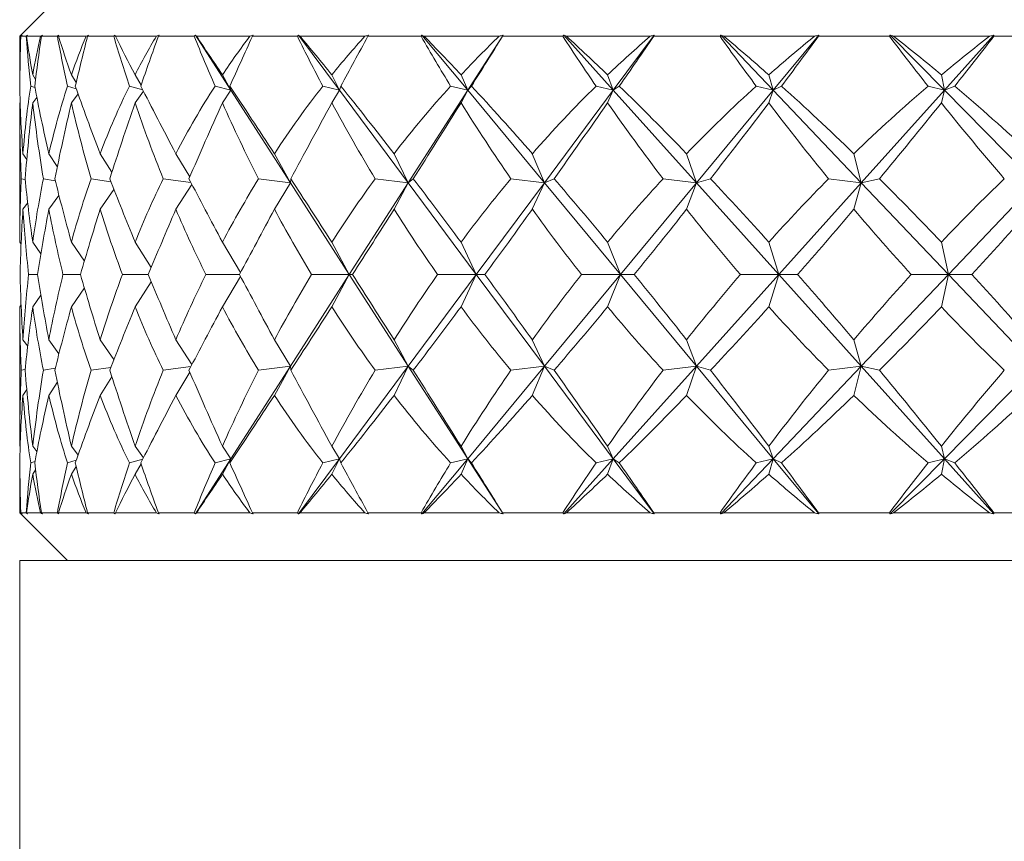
# Model space of a CAD drawing. Header units: inches. Extents: x 2 to 28.2, y 1.1 to 20.8.
# Tile 11 of 22: x 15.809 to 16.454, y 14.249 to 14.787. Entities that reach past the tile are written whole.
import ezdxf

# ---------------------------------------------------------------- set-up
doc = ezdxf.new("R2010")
doc.units = ezdxf.units.IN
doc.header["$MEASUREMENT"] = 0

msp = doc.modelspace()

# ---------------------------------------------------------------- linework, layer by layer
at = {"color": 7, "linetype": 'Continuous', "lineweight": 15}
for p, q in [((15.83976, 14.80785), (15.80851, 14.7766)), ((15.80851, 14.7766), (15.80851, 14.7513)), ((15.80913, 14.7766), (15.80851, 14.7766)), ((15.80925, 14.7766), (15.81002, 14.77738)), ((15.81275, 14.7766), (15.80925, 14.7766)), ((15.81354, 14.77738), (15.81275, 14.7766)), ((15.82225, 14.7766), (15.81303, 14.7766)), ((15.82276, 14.7766), (15.82351, 14.77738)), ((15.8332, 14.7766), (15.82276, 14.7766)), ((15.83399, 14.77738), (15.8332, 14.7766)), ((15.85213, 14.7766), (15.83388, 14.7766)), ((15.85303, 14.7766), (15.85373, 14.77738)), ((15.8702, 14.7766), (15.85303, 14.7766)), ((15.87097, 14.77738), (15.8702, 14.7766)), ((15.89819, 14.7766), (15.87126, 14.7766)), ((15.89946, 14.7766), (15.9001, 14.77738)), ((15.92303, 14.7766), (15.89946, 14.7766)), ((15.92377, 14.77738), (15.92303, 14.7766)), ((15.92377, 14.77738), (15.94702, 14.74122)), ((15.95954, 14.7766), (15.92445, 14.7766)), ((15.96116, 14.7766), (15.96173, 14.77738)), ((15.99066, 14.7766), (15.96116, 14.7766)), ((15.99136, 14.77738), (15.99066, 14.7766)), ((15.99136, 14.77738), (16.01823, 14.74122)), ((16.03498, 14.7766), (15.99242, 14.7766)), ((16.03691, 14.7766), (16.0374, 14.77738)), ((16.07177, 14.7766), (16.03691, 14.7766)), ((16.07242, 14.77738), (16.07177, 14.7766)), ((16.07242, 14.77738), (16.1024, 14.74122)), ((16.12304, 14.7766), (16.07383, 14.7766)), ((16.12565, 14.77738), (16.1024, 14.74122)), ((16.12525, 14.7766), (16.12565, 14.77738)), ((16.1648, 14.7766), (16.12525, 14.7766)), ((16.16537, 14.77738), (16.1648, 14.7766)), ((16.16537, 14.77738), (16.19787, 14.74122)), ((16.22201, 14.7766), (16.16712, 14.7766)), ((16.22475, 14.77738), (16.19787, 14.74122)), ((16.22445, 14.7766), (16.22475, 14.77738)), ((16.26792, 14.7766), (16.22445, 14.7766)), ((16.26841, 14.77738), (16.26792, 14.7766)), ((16.26841, 14.77738), (16.3028, 14.74122)), ((16.32996, 14.7766), (16.27045, 14.7766)), ((16.33278, 14.77738), (16.3028, 14.74122)), ((16.33259, 14.7766), (16.33278, 14.77738)), ((16.37913, 14.7766), (16.33259, 14.7766)), ((16.37952, 14.77738), (16.37913, 14.7766)), ((16.37952, 14.77738), (16.41514, 14.74122)), ((16.44479, 14.7766), (16.38182, 14.7766)), ((16.44765, 14.77738), (16.41514, 14.74122)), ((16.44756, 14.7766), (16.44765, 14.77738)), ((16.49626, 14.7766), (16.44756, 14.7766)), ((15.80864, 14.7511), (15.80851, 14.7513)), ((15.81891, 14.74836), (15.81702, 14.7513)), ((15.84554, 14.74627), (15.8424, 14.7513)), ((15.88815, 14.74456), (15.88415, 14.7513)), ((15.94702, 14.74122), (15.94146, 14.7513)), ((16.01823, 14.74122), (16.01322, 14.7513)), ((16.1024, 14.74122), (16.09802, 14.7513)), ((16.19787, 14.74122), (16.19421, 14.7513)), ((16.3028, 14.74122), (16.29993, 14.7513)), ((16.41514, 14.74122), (16.41312, 14.7513)), ((15.81853, 14.74297), (15.81579, 14.74393)), ((15.8456, 14.74217), (15.83991, 14.74393)), ((15.8892, 14.74148), (15.88046, 14.74393)), ((15.88967, 14.74057), (15.88415, 14.73296)), ((15.94702, 14.74122), (15.93663, 14.74393)), ((15.94702, 14.74122), (15.94146, 14.73296)), ((15.94702, 14.74122), (15.94638, 14.74393)), ((15.94702, 14.74122), (15.98605, 14.68049)), ((16.01823, 14.74122), (16.00735, 14.74393)), ((16.01823, 14.74122), (16.01322, 14.73296)), ((16.01823, 14.74122), (16.01916, 14.74393)), ((16.01823, 14.74122), (16.06336, 14.68049)), ((16.1024, 14.74122), (16.06336, 14.68049)), ((16.1024, 14.74122), (16.09122, 14.74393)), ((16.1024, 14.74122), (16.09802, 14.73296)), ((16.1024, 14.74122), (16.10488, 14.74393)), ((16.1024, 14.74122), (16.15274, 14.68049)), ((16.19787, 14.74122), (16.15274, 14.68049)), ((16.19787, 14.74122), (16.18662, 14.74393)), ((16.19787, 14.74122), (16.19421, 14.73296)), ((16.19787, 14.74122), (16.20186, 14.74393)), ((16.19787, 14.74122), (16.25246, 14.68049)), ((16.3028, 14.74122), (16.25246, 14.68049)), ((16.3028, 14.74122), (16.29169, 14.74393)), ((16.3028, 14.74122), (16.29993, 14.73296)), ((16.3028, 14.74122), (16.30821, 14.74393)), ((16.3028, 14.74122), (16.36056, 14.68049)), ((16.41514, 14.74122), (16.36056, 14.68049)), ((16.41514, 14.74122), (16.40439, 14.74393)), ((16.41514, 14.74122), (16.41312, 14.73296)), ((16.41514, 14.74122), (16.42187, 14.74393)), ((16.41514, 14.74122), (16.47494, 14.68049)), ((15.81976, 14.73645), (15.81702, 14.73296)), ((15.84682, 14.73875), (15.8424, 14.73296)), ((15.80879, 14.73331), (15.80851, 14.73296)), ((15.80851, 14.73296), (15.80851, 14.64156)), ((15.81316, 14.69584), (15.81064, 14.69959)), ((15.83319, 14.69116), (15.82763, 14.69959)), ((15.86898, 14.68744), (15.86127, 14.69959)), ((15.92004, 14.68431), (15.91093, 14.69959)), ((15.98605, 14.68049), (15.97562, 14.69959)), ((16.06336, 14.68049), (16.05408, 14.69959)), ((16.15274, 14.68049), (16.1448, 14.69959)), ((16.25246, 14.68049), (16.24601, 14.69959)), ((16.36056, 14.68049), (16.35573, 14.69959)), ((15.81212, 14.68266), (15.80957, 14.68315)), ((15.83186, 14.68187), (15.82407, 14.68315)), ((15.86835, 14.68123), (15.8553, 14.68315)), ((15.92082, 14.68069), (15.90265, 14.68315)), ((15.98605, 14.68049), (15.9652, 14.68315)), ((15.98605, 14.68049), (15.98633, 14.68315)), ((16.06336, 14.68049), (16.04173, 14.68315)), ((16.06336, 14.68049), (16.06671, 14.68315)), ((16.15274, 14.68049), (16.13075, 14.68315)), ((16.15274, 14.68049), (16.15909, 14.68315)), ((16.25246, 14.68049), (16.23053, 14.68315)), ((16.25246, 14.68049), (16.26167, 14.68315)), ((16.36056, 14.68049), (16.33912, 14.68315)), ((16.36056, 14.68049), (16.37247, 14.68315)), ((15.87034, 14.67613), (15.86127, 14.66319)), ((15.92154, 14.67931), (15.91093, 14.66319)), ((15.98605, 14.68049), (15.97562, 14.66319)), ((15.98605, 14.68049), (16.02471, 14.62035)), ((16.06336, 14.68049), (16.02471, 14.62035)), ((16.06336, 14.68049), (16.05408, 14.66319)), ((16.06336, 14.68049), (16.10805, 14.62035)), ((16.15274, 14.68049), (16.10805, 14.62035)), ((16.15274, 14.68049), (16.1448, 14.66319)), ((16.15274, 14.68049), (16.2026, 14.62035)), ((16.25246, 14.68049), (16.2026, 14.62035)), ((16.25246, 14.68049), (16.24601, 14.66319)), ((16.25246, 14.68049), (16.30651, 14.62035)), ((16.36056, 14.68049), (16.30651, 14.62035)), ((16.36056, 14.68049), (16.35573, 14.66319)), ((16.36056, 14.68049), (16.41775, 14.62035)), ((16.47494, 14.68049), (16.41775, 14.62035)), ((15.83426, 14.67228), (15.82763, 14.66319)), ((15.81375, 14.66737), (15.81064, 14.66319)), ((15.80941, 14.64028), (15.80851, 14.64156)), ((15.82238, 14.63391), (15.81702, 14.64156)), ((15.85092, 14.62903), (15.8424, 14.64156)), ((15.89482, 14.62505), (15.88415, 14.64156)), ((15.95341, 14.62164), (15.94146, 14.64156)), ((16.02471, 14.62035), (16.01322, 14.64156)), ((16.10805, 14.62035), (16.09802, 14.64156)), ((16.2026, 14.62035), (16.19421, 14.64156)), ((16.30651, 14.62035), (16.29993, 14.64156)), ((16.41775, 14.62035), (16.41312, 14.64156)), ((15.82017, 14.62035), (15.81436, 14.62035)), ((15.84839, 14.62035), (15.83689, 14.62035)), ((15.89287, 14.62035), (15.8759, 14.62035)), ((15.95273, 14.62035), (15.93062, 14.62035)), ((15.95341, 14.61906), (15.94146, 14.59914)), ((16.02471, 14.62035), (15.98605, 14.56021)), ((16.02471, 14.62035), (16, 14.62035)), ((16.02471, 14.62035), (16.01322, 14.59914)), ((16.02471, 14.62035), (16.02682, 14.62035)), ((16.02471, 14.62035), (16.06336, 14.56021)), ((16.10805, 14.62035), (16.06336, 14.56021)), ((16.10805, 14.62035), (16.08268, 14.62035)), ((16.10805, 14.62035), (16.09802, 14.59914)), ((16.10805, 14.62035), (16.11369, 14.62035)), ((16.10805, 14.62035), (16.15274, 14.56021)), ((16.2026, 14.62035), (16.15274, 14.56021)), ((16.2026, 14.62035), (16.17706, 14.62035)), ((16.2026, 14.62035), (16.19421, 14.59914)), ((16.2026, 14.62035), (16.21165, 14.62035)), ((16.2026, 14.62035), (16.25246, 14.56021)), ((16.30651, 14.62035), (16.25246, 14.56021)), ((16.30651, 14.62035), (16.28129, 14.62035)), ((16.30651, 14.62035), (16.29993, 14.59914)), ((16.30651, 14.62035), (16.31879, 14.62035)), ((16.30651, 14.62035), (16.36056, 14.56021)), ((16.41775, 14.62035), (16.36056, 14.56021)), ((16.41775, 14.62035), (16.39335, 14.62035)), ((16.41775, 14.62035), (16.41312, 14.59914)), ((16.41775, 14.62035), (16.43303, 14.62035)), ((16.41775, 14.62035), (16.47494, 14.56021)), ((15.85092, 14.61167), (15.8424, 14.59914)), ((15.89482, 14.61565), (15.88415, 14.59914)), ((15.82238, 14.60679), (15.81702, 14.59914)), ((15.80941, 14.60042), (15.80851, 14.59914)), ((15.80851, 14.59914), (15.80851, 14.50774)), ((15.81064, 14.57751), (15.81375, 14.57333)), ((15.83426, 14.56842), (15.82763, 14.57751)), ((15.87034, 14.56457), (15.86127, 14.57751)), ((15.92154, 14.56139), (15.91093, 14.57751)), ((15.98605, 14.56021), (15.97562, 14.57751)), ((16.06336, 14.56021), (16.05408, 14.57751)), ((16.15274, 14.56021), (16.1448, 14.57751)), ((16.25246, 14.56021), (16.24601, 14.57751)), ((16.36056, 14.56021), (16.35573, 14.57751)), ((15.86835, 14.55947), (15.8553, 14.55755)), ((15.92082, 14.56001), (15.90265, 14.55755)), ((15.98605, 14.56021), (15.94702, 14.49948)), ((15.98605, 14.56021), (15.9652, 14.55755)), ((15.98605, 14.56021), (15.97562, 14.54111)), ((15.98605, 14.56021), (15.98633, 14.55755)), ((16.06336, 14.56021), (16.01823, 14.49948)), ((16.06336, 14.56021), (16.04173, 14.55755)), ((16.06336, 14.56021), (16.05408, 14.54111)), ((16.06336, 14.56021), (16.06671, 14.55755)), ((16.06336, 14.56021), (16.1024, 14.49948)), ((16.15274, 14.56021), (16.1024, 14.49948)), ((16.15274, 14.56021), (16.13075, 14.55755)), ((16.15274, 14.56021), (16.1448, 14.54111)), ((16.15274, 14.56021), (16.15909, 14.55755)), ((16.15274, 14.56021), (16.19787, 14.49948)), ((16.25246, 14.56021), (16.19787, 14.49948)), ((16.25246, 14.56021), (16.23053, 14.55755)), ((16.25246, 14.56021), (16.24601, 14.54111)), ((16.25246, 14.56021), (16.3028, 14.49948)), ((16.25246, 14.56021), (16.26167, 14.55755)), ((16.36056, 14.56021), (16.3028, 14.49948)), ((16.36056, 14.56021), (16.33912, 14.55755)), ((16.36056, 14.56021), (16.35573, 14.54111)), ((16.36056, 14.56021), (16.37247, 14.55755)), ((16.36056, 14.56021), (16.41514, 14.49948)), ((16.47494, 14.56021), (16.41514, 14.49948)), ((15.80957, 14.55755), (15.81212, 14.55804)), ((15.83186, 14.55883), (15.82407, 14.55755)), ((15.86898, 14.55326), (15.86127, 14.54111)), ((15.92004, 14.55639), (15.91093, 14.54111)), ((15.83319, 14.54954), (15.82763, 14.54111)), ((15.81064, 14.54111), (15.81316, 14.54486)), ((15.80879, 14.50739), (15.80851, 14.50774)), ((15.81702, 14.50774), (15.81976, 14.50425)), ((15.84682, 14.50195), (15.8424, 14.50774)), ((15.88967, 14.50013), (15.88415, 14.50774)), ((15.94702, 14.49948), (15.94146, 14.50774)), ((16.01823, 14.49948), (16.01322, 14.50774)), ((16.1024, 14.49948), (16.09802, 14.50774)), ((16.19787, 14.49948), (16.19421, 14.50774)), ((16.3028, 14.49948), (16.29993, 14.50774)), ((16.41514, 14.49948), (16.41312, 14.50774)), ((15.81579, 14.49677), (15.81853, 14.49773)), ((15.8456, 14.49853), (15.83991, 14.49677)), ((15.84554, 14.49443), (15.8424, 14.4894)), ((15.8892, 14.49922), (15.88046, 14.49677)), ((15.88815, 14.49614), (15.88415, 14.4894)), ((15.94702, 14.49948), (15.92377, 14.46332)), ((15.94702, 14.49948), (15.93663, 14.49677)), ((15.94702, 14.49948), (15.94146, 14.4894)), ((15.94702, 14.49948), (15.94638, 14.49677)), ((16.01823, 14.49948), (15.99136, 14.46332)), ((16.01823, 14.49948), (16.00735, 14.49677)), ((16.01823, 14.49948), (16.01322, 14.4894)), ((16.01823, 14.49948), (16.01916, 14.49677)), ((16.1024, 14.49948), (16.07242, 14.46332)), ((16.1024, 14.49948), (16.09122, 14.49677)), ((16.1024, 14.49948), (16.09802, 14.4894)), ((16.1024, 14.49948), (16.10488, 14.49677)), ((16.1024, 14.49948), (16.12565, 14.46332)), ((16.19787, 14.49948), (16.16537, 14.46332)), ((16.19787, 14.49948), (16.18662, 14.49677)), ((16.19787, 14.49948), (16.19421, 14.4894)), ((16.19787, 14.49948), (16.20186, 14.49677)), ((16.19787, 14.49948), (16.22475, 14.46332)), ((16.3028, 14.49948), (16.26841, 14.46332)), ((16.3028, 14.49948), (16.29169, 14.49677)), ((16.3028, 14.49948), (16.29993, 14.4894)), ((16.3028, 14.49948), (16.30821, 14.49677)), ((16.3028, 14.49948), (16.33278, 14.46332)), ((16.41514, 14.49948), (16.37952, 14.46332)), ((16.41514, 14.49948), (16.40439, 14.49677)), ((16.41514, 14.49948), (16.41312, 14.4894)), ((16.41514, 14.49948), (16.42187, 14.49677)), ((16.41514, 14.49948), (16.44765, 14.46332)), ((15.80864, 14.4896), (15.80851, 14.4894)), ((15.80851, 14.4894), (15.80851, 14.4641)), ((15.81702, 14.4894), (15.81891, 14.49234)), ((15.80851, 14.4641), (15.83976, 14.43285)), ((15.80851, 14.4641), (15.80913, 14.4641)), ((15.81002, 14.46332), (15.80925, 14.4641)), ((15.80925, 14.4641), (15.81275, 14.4641)), ((15.81275, 14.4641), (15.81354, 14.46332)), ((15.81303, 14.4641), (15.82225, 14.4641)), ((15.82351, 14.46332), (15.82276, 14.4641)), ((15.82276, 14.4641), (15.8332, 14.4641)), ((15.8332, 14.4641), (15.83399, 14.46332)), ((15.83388, 14.4641), (15.85213, 14.4641)), ((15.85373, 14.46332), (15.85303, 14.4641)), ((15.85303, 14.4641), (15.8702, 14.4641)), ((15.8702, 14.4641), (15.87097, 14.46332)), ((15.87126, 14.4641), (15.89819, 14.4641)), ((15.9001, 14.46332), (15.89946, 14.4641)), ((15.89946, 14.4641), (15.92303, 14.4641)), ((15.92303, 14.4641), (15.92377, 14.46332)), ((15.92445, 14.4641), (15.95954, 14.4641)), ((15.96173, 14.46332), (15.96116, 14.4641)), ((15.96116, 14.4641), (15.99066, 14.4641)), ((15.99066, 14.4641), (15.99136, 14.46332)), ((15.99242, 14.4641), (16.03498, 14.4641)), ((16.0374, 14.46332), (16.03691, 14.4641)), ((16.03691, 14.4641), (16.07177, 14.4641)), ((16.07177, 14.4641), (16.07242, 14.46332)), ((16.07383, 14.4641), (16.12304, 14.4641)), ((16.12565, 14.46332), (16.12525, 14.4641)), ((16.12525, 14.4641), (16.1648, 14.4641)), ((16.1648, 14.4641), (16.16537, 14.46332)), ((16.16712, 14.4641), (16.22201, 14.4641)), ((16.22475, 14.46332), (16.22445, 14.4641)), ((16.22445, 14.4641), (16.26792, 14.4641)), ((16.26792, 14.4641), (16.26841, 14.46332)), ((16.27045, 14.4641), (16.32996, 14.4641)), ((16.33278, 14.46332), (16.33259, 14.4641)), ((16.33259, 14.4641), (16.37913, 14.4641)), ((16.37913, 14.4641), (16.37952, 14.46332)), ((16.38182, 14.4641), (16.44479, 14.4641)), ((16.44765, 14.46332), (16.44756, 14.4641)), ((16.44756, 14.4641), (16.49626, 14.4641)), ((15.80851, 14.43285), (15.80851, 12.43285)), ((16.06479, 14.43285), (15.80851, 14.43285)), ((17.55851, 14.43285), (16.06479, 14.43285))]:
    msp.add_line(p, q, dxfattribs=at)
for centre, major_axis, ratio, start_param, end_param in [((16.68351, 13.40413), (-0.81766, 1.50608), 0.206849, 0.326178, 0.364022), ((16.68351, 15.83657), (0.72341, 1.49675), 0.32887, 2.502987, 2.533612), ((16.68351, 15.83657), (0.65432, 1.49404), 0.388836, 2.514031, 2.544656), ((16.68351, 13.40413), (-0.84679, 1.5105), 0.145904, 0.356397, 0.394241), ((16.68351, 13.40413), (-0.77706, 1.50117), 0.267949, 0.300188, 0.338032), ((16.68351, 15.83657), (0.77706, 1.50117), 0.267949, 2.483177, 2.513802), ((16.68351, 15.83657), (0.56638, 1.49431), 0.446335, 2.51294, 2.543565), ((16.68351, 13.40413), (-0.86544, 1.51375), 0.085197, 0.389339, 0.427183), ((16.68351, 13.40413), (-0.72341, 1.49675), 0.32887, 0.280378, 0.318222), ((16.68351, 15.83657), (0.81766, 1.50608), 0.206849, 2.457188, 2.487813), ((16.68351, 15.83657), (0.45524, 1.49844), 0.498683, 2.495716, 2.526341), ((16.68351, 13.40413), (-0.8742, 1.51539), 0.024672, 0.423777, 0.461621), ((16.68351, 13.40413), (-0.65432, 1.49404), 0.388836, 0.269334, 0.307178), ((16.68351, 15.83657), (0.84679, 1.5105), 0.145904, 2.426968, 2.457593), ((16.68351, 15.83657), (0.317, 1.50579), 0.541617, 2.458886, 2.489511), ((16.68351, 13.40413), (-0.87332, 1.51522), 0.035794, 5.786704, 5.824548), ((16.68351, 13.40413), (-0.56638, 1.49431), 0.446335, 0.270425, 0.308269), ((16.68351, 15.83657), (0.86544, 1.51375), 0.085197, 2.394026, 2.424651), ((16.68351, 15.83657), (0.15213, 1.51307), 0.569488, 2.402554, 2.433179), ((16.68351, 13.40413), (-0.86277, 1.51326), 0.096345, 5.752457, 5.790301), ((16.68351, 13.40413), (-0.45524, 1.49844), 0.498683, 0.287649, 0.325493), ((16.68351, 15.83657), (0.8742, 1.51539), 0.024672, 2.359588, 2.390213), ((16.68351, 15.83657), (-0.02895, 1.51545), 0.577069, 2.334333, 2.364958), ((16.68351, 13.40413), (-0.84224, 1.50976), 0.157094, 5.719918, 5.757762), ((16.68351, 13.40413), (-0.317, 1.50579), 0.541617, 0.324479, 0.362323), ((16.68351, 15.83657), (0.87332, 1.51522), 0.035794, 3.927832, 3.958457), ((16.68351, 15.83657), (-0.20673, 1.51107), 0.562664, 2.268528, 2.299153), ((16.68351, 13.40413), (-0.8111, 1.50519), 0.21808, 5.690352, 5.728196), ((16.68351, 13.40413), (-0.15213, 1.51307), 0.569488, 0.380811, 0.418655), ((16.68351, 15.83657), (0.86277, 1.51326), 0.096345, 3.962079, 3.992704), ((16.68351, 15.83657), (-0.36375, 1.50326), 0.529389, 2.217952, 2.248578), ((16.68351, 13.40413), (-0.76824, 1.50029), 0.279182, 5.665337, 5.703181), ((16.68351, 13.40413), (0.02895, 1.51545), 0.577069, 0.449033, 0.486877), ((16.68351, 15.83657), (0.84224, 1.50976), 0.157094, 3.994619, 4.025244), ((16.68351, 15.83657), (-0.49315, 1.49672), 0.482918, 2.187562, 2.218187), ((16.68351, 13.40413), (-0.71195, 1.49609), 0.340002, 5.646923, 5.684767), ((16.68351, 13.40413), (0.20673, 1.51107), 0.562664, 0.514837, 0.552681), ((16.68351, 15.83657), (0.8111, 1.50519), 0.21808, 4.024184, 4.054809), ((16.68351, 13.40413), (-0.81766, 1.50608), 0.206849, 0.374527, 0.433835), ((16.68351, 13.40413), (-0.77706, 1.50117), 0.267949, 0.348538, 0.407845), ((16.68351, 13.40413), (-0.84679, 1.5105), 0.145904, 0.404747, 0.464054), ((16.68351, 13.40413), (-0.72341, 1.49675), 0.32887, 0.328728, 0.388035), ((16.68351, 13.40413), (-0.86544, 1.51375), 0.085197, 0.437689, 0.496996), ((16.68351, 13.40413), (-0.65432, 1.49404), 0.388836, 0.317684, 0.376991), ((16.68351, 13.40413), (-0.8742, 1.51539), 0.024672, 0.472127, 0.531435), ((16.68351, 13.40413), (-0.56638, 1.49431), 0.446335, 0.318775, 0.378082), ((16.68351, 13.40413), (-0.87332, 1.51522), 0.035794, 5.716891, 5.776199), ((16.68351, 13.40413), (-0.45524, 1.49844), 0.498683, 0.335999, 0.395306), ((16.68351, 13.40413), (-0.86277, 1.51326), 0.096345, 5.682644, 5.741952), ((16.68351, 13.40413), (-0.317, 1.50579), 0.541617, 0.372829, 0.432136), ((16.68351, 13.40413), (-0.84224, 1.50976), 0.157094, 5.650104, 5.709412), ((16.68351, 13.40413), (-0.15213, 1.51307), 0.569488, 0.429161, 0.488468), ((16.68351, 13.40413), (-0.8111, 1.50519), 0.21808, 5.620539, 5.679847), ((16.68351, 13.40413), (0.02895, 1.51545), 0.577069, 0.497382, 0.55669), ((16.68351, 13.40413), (-0.76824, 1.50029), 0.279182, 5.595524, 5.654831), ((16.68351, 13.40413), (0.20673, 1.51107), 0.562664, 0.563187, 0.622494), ((16.68351, 13.40413), (-0.71195, 1.49609), 0.340002, 5.57711, 5.636417), ((16.68351, 15.83657), (0.72341, 1.49675), 0.32887, 2.544118, 2.593379), ((16.68351, 15.83657), (0.77706, 1.50117), 0.267949, 2.524308, 2.573569), ((16.68351, 15.83657), (0.65432, 1.49404), 0.388836, 2.555162, 2.604423), ((16.68351, 15.83657), (0.81766, 1.50608), 0.206849, 2.498318, 2.547579), ((16.68351, 15.83657), (0.56638, 1.49431), 0.446335, 2.554071, 2.603332), ((16.68351, 15.83657), (0.84679, 1.5105), 0.145904, 2.468099, 2.51736), ((16.68351, 15.83657), (0.45524, 1.49844), 0.498683, 2.536847, 2.586108), ((16.68351, 15.83657), (0.86544, 1.51375), 0.085197, 2.435157, 2.484418), ((16.68351, 15.83657), (0.317, 1.50579), 0.541617, 2.500017, 2.549278), ((16.68351, 15.83657), (0.8742, 1.51539), 0.024672, 2.400719, 2.44998), ((16.68351, 15.83657), (0.15213, 1.51307), 0.569488, 2.443685, 2.492946), ((16.68351, 15.83657), (0.87332, 1.51522), 0.035794, 3.868065, 3.917326), ((16.68351, 15.83657), (-0.02895, 1.51545), 0.577069, 2.375463, 2.424724), ((16.68351, 15.83657), (0.86277, 1.51326), 0.096345, 3.902312, 3.951573), ((16.68351, 15.83657), (-0.20673, 1.51107), 0.562664, 2.309659, 2.35892), ((16.68351, 15.83657), (0.84224, 1.50976), 0.157094, 3.934852, 3.984113), ((16.68351, 15.83657), (-0.36375, 1.50326), 0.529389, 2.259083, 2.308344), ((16.68351, 15.83657), (0.8111, 1.50519), 0.21808, 3.964417, 4.013678), ((16.68351, 15.83657), (-0.49315, 1.49672), 0.482918, 2.228693, 2.277954), ((16.68351, 13.40413), (-0.77706, 1.50117), 0.267949, 0.428397, 0.477658), ((16.68351, 13.40413), (-0.81766, 1.50608), 0.206849, 0.454387, 0.503648), ((16.68351, 13.40413), (-0.72341, 1.49675), 0.32887, 0.408588, 0.457849), ((16.68351, 13.40413), (-0.84679, 1.5105), 0.145904, 0.484606, 0.533867), ((16.68351, 13.40413), (-0.65432, 1.49404), 0.388836, 0.397543, 0.446804), ((16.68351, 13.40413), (-0.86544, 1.51375), 0.085197, 0.517548, 0.566809), ((16.68351, 13.40413), (-0.56638, 1.49431), 0.446335, 0.398635, 0.447895), ((16.68351, 13.40413), (-0.8742, 1.51539), 0.024672, 0.551987, 0.601248), ((16.68351, 13.40413), (-0.45524, 1.49844), 0.498683, 0.415858, 0.465119), ((16.68351, 13.40413), (-0.87332, 1.51522), 0.035794, 5.647078, 5.696339), ((16.68351, 13.40413), (-0.317, 1.50579), 0.541617, 0.452689, 0.501949), ((16.68351, 13.40413), (-0.86277, 1.51326), 0.096345, 5.612831, 5.662092), ((16.68351, 13.40413), (-0.15213, 1.51307), 0.569488, 0.509021, 0.558282), ((16.68351, 13.40413), (-0.84224, 1.50976), 0.157094, 5.580291, 5.629552), ((16.68351, 13.40413), (0.02895, 1.51545), 0.577069, 0.577242, 0.626503), ((16.68351, 13.40413), (-0.8111, 1.50519), 0.21808, 5.550726, 5.599987), ((16.68351, 13.40413), (0.20673, 1.51107), 0.562664, 0.643047, 0.692308), ((16.68351, 13.40413), (-0.76824, 1.50029), 0.279182, 5.525711, 5.574971), ((16.68351, 13.40413), (0.36375, 1.50326), 0.529389, 0.693622, 0.742883), ((16.68351, 15.83657), (0.77706, 1.50117), 0.267949, 2.594121, 2.64009), ((16.68351, 15.83657), (0.72341, 1.49675), 0.32887, 2.613931, 2.6599), ((16.68351, 15.83657), (0.81766, 1.50608), 0.206849, 2.568132, 2.614101), ((16.68351, 15.83657), (0.65432, 1.49404), 0.388836, 2.624975, 2.670944), ((16.68351, 15.83657), (0.84679, 1.5105), 0.145904, 2.537912, 2.583882), ((16.68351, 15.83657), (0.56638, 1.49431), 0.446335, 2.623884, 2.669853), ((16.68351, 15.83657), (0.86544, 1.51375), 0.085197, 2.50497, 2.55094), ((16.68351, 15.83657), (0.45524, 1.49844), 0.498683, 2.60666, 2.65263), ((16.68351, 15.83657), (0.8742, 1.51539), 0.024672, 2.470532, 2.516501), ((16.68351, 15.83657), (0.317, 1.50579), 0.541617, 2.56983, 2.615799), ((16.68351, 15.83657), (0.87332, 1.51522), 0.035794, 3.801544, 3.847513), ((16.68351, 15.83657), (0.15213, 1.51307), 0.569488, 2.513498, 2.559467), ((16.68351, 15.83657), (0.86277, 1.51326), 0.096345, 3.835791, 3.88176), ((16.68351, 15.83657), (-0.02895, 1.51545), 0.577069, 2.445277, 2.491246), ((16.68351, 15.83657), (0.84224, 1.50976), 0.157094, 3.868331, 3.9143), ((16.68351, 15.83657), (-0.20673, 1.51107), 0.562664, 2.379472, 2.425441), ((16.68351, 15.83657), (0.8111, 1.50519), 0.21808, 3.897896, 3.943865), ((16.68351, 15.83657), (-0.36375, 1.50326), 0.529389, 2.328896, 2.374866), ((16.68351, 15.83657), (0.76824, 1.50029), 0.279182, 3.922911, 3.968881), ((16.68351, 13.40413), (-0.77706, 1.50117), 0.267949, 0.501502, 0.547471), ((16.68351, 13.40413), (-0.72341, 1.49675), 0.32887, 0.481693, 0.527662), ((16.68351, 13.40413), (-0.81766, 1.50608), 0.206849, 0.527492, 0.573461), ((16.68351, 13.40413), (-0.65432, 1.49404), 0.388836, 0.470648, 0.516617), ((16.68351, 13.40413), (-0.84679, 1.5105), 0.145904, 0.557711, 0.60368), ((16.68351, 13.40413), (-0.56638, 1.49431), 0.446335, 0.471739, 0.517709), ((16.68351, 13.40413), (-0.86544, 1.51375), 0.085197, 0.590653, 0.636622), ((16.68351, 13.40413), (-0.45524, 1.49844), 0.498683, 0.488963, 0.534932), ((16.68351, 13.40413), (-0.8742, 1.51539), 0.024672, 0.625092, 0.671061), ((16.68351, 13.40413), (-0.317, 1.50579), 0.541617, 0.525793, 0.571763), ((16.68351, 13.40413), (-0.87332, 1.51522), 0.035794, 5.577265, 5.623234), ((16.68351, 13.40413), (-0.15213, 1.51307), 0.569488, 0.582126, 0.628095), ((16.68351, 13.40413), (-0.86277, 1.51326), 0.096345, 5.543018, 5.588987), ((16.68351, 13.40413), (0.02895, 1.51545), 0.577069, 0.650347, 0.696316), ((16.68351, 13.40413), (-0.84224, 1.50976), 0.157094, 5.510478, 5.556447), ((16.68351, 13.40413), (0.20673, 1.51107), 0.562664, 0.716151, 0.762121), ((16.68351, 13.40413), (-0.8111, 1.50519), 0.21808, 5.480913, 5.526882), ((16.68351, 13.40413), (0.36375, 1.50326), 0.529389, 0.766727, 0.812696), ((16.68351, 13.40413), (-0.76824, 1.50029), 0.279182, 5.455897, 5.501867), ((16.68351, 15.83657), (0.77706, 1.50117), 0.267949, 2.663934, 2.713195), ((16.68351, 15.83657), (0.81766, 1.50608), 0.206849, 2.637945, 2.687206), ((16.68351, 15.83657), (0.72341, 1.49675), 0.32887, 2.683744, 2.733005), ((16.68351, 15.83657), (0.84679, 1.5105), 0.145904, 2.607726, 2.656986), ((16.68351, 15.83657), (0.65432, 1.49404), 0.388836, 2.694788, 2.744049), ((16.68351, 15.83657), (0.86544, 1.51375), 0.085197, 2.574784, 2.624044), ((16.68351, 15.83657), (0.56638, 1.49431), 0.446335, 2.693697, 2.742958), ((16.68351, 15.83657), (0.8742, 1.51539), 0.024672, 2.540345, 2.589606), ((16.68351, 15.83657), (0.45524, 1.49844), 0.498683, 2.676474, 2.725734), ((16.68351, 15.83657), (0.87332, 1.51522), 0.035794, 3.728439, 3.7777), ((16.68351, 15.83657), (0.317, 1.50579), 0.541617, 2.639643, 2.688904), ((16.68351, 15.83657), (0.86277, 1.51326), 0.096345, 3.762686, 3.811947), ((16.68351, 15.83657), (0.15213, 1.51307), 0.569488, 2.583311, 2.632572), ((16.68351, 15.83657), (0.84224, 1.50976), 0.157094, 3.795226, 3.844487), ((16.68351, 15.83657), (-0.02895, 1.51545), 0.577069, 2.51509, 2.564351), ((16.68351, 15.83657), (0.8111, 1.50519), 0.21808, 3.824791, 3.874052), ((16.68351, 15.83657), (-0.20673, 1.51107), 0.562664, 2.449285, 2.498546), ((16.68351, 15.83657), (0.76824, 1.50029), 0.279182, 3.849807, 3.899067), ((16.68351, 15.83657), (-0.36375, 1.50326), 0.529389, 2.39871, 2.447971), ((16.68351, 13.40413), (-0.72341, 1.49675), 0.32887, 0.548214, 0.597475), ((16.68351, 13.40413), (-0.77706, 1.50117), 0.267949, 0.568024, 0.617285), ((16.68351, 13.40413), (-0.65432, 1.49404), 0.388836, 0.53717, 0.586431), ((16.68351, 13.40413), (-0.81766, 1.50608), 0.206849, 0.594013, 0.643274), ((16.68351, 13.40413), (-0.56638, 1.49431), 0.446335, 0.538261, 0.587522), ((16.68351, 13.40413), (-0.84679, 1.5105), 0.145904, 0.624233, 0.673493), ((16.68351, 13.40413), (-0.45524, 1.49844), 0.498683, 0.555485, 0.604745), ((16.68351, 13.40413), (-0.86544, 1.51375), 0.085197, 0.657175, 0.706435), ((16.68351, 13.40413), (-0.317, 1.50579), 0.541617, 0.592315, 0.641576), ((16.68351, 13.40413), (-0.8742, 1.51539), 0.024672, 0.691613, 0.740874), ((16.68351, 13.40413), (-0.15213, 1.51307), 0.569488, 0.648647, 0.697908), ((16.68351, 13.40413), (-0.87332, 1.51522), 0.035794, 5.507452, 5.556713), ((16.68351, 13.40413), (0.02895, 1.51545), 0.577069, 0.716868, 0.766129), ((16.68351, 13.40413), (-0.86277, 1.51326), 0.096345, 5.473205, 5.522466), ((16.68351, 13.40413), (0.20673, 1.51107), 0.562664, 0.782673, 0.831934), ((16.68351, 13.40413), (-0.84224, 1.50976), 0.157094, 5.440665, 5.489926), ((16.68351, 13.40413), (0.36375, 1.50326), 0.529389, 0.833248, 0.882509), ((16.68351, 13.40413), (-0.8111, 1.50519), 0.21808, 5.4111, 5.460361), ((16.68351, 13.40413), (0.49315, 1.49672), 0.482918, 0.863639, 0.912899), ((16.68351, 15.83657), (0.81766, 1.50608), 0.206849, 2.707758, 2.767065), ((16.68351, 15.83657), (0.77706, 1.50117), 0.267949, 2.733748, 2.793055), ((16.68351, 15.83657), (0.84679, 1.5105), 0.145904, 2.677539, 2.736846), ((16.68351, 15.83657), (0.72341, 1.49675), 0.32887, 2.753557, 2.812865), ((16.68351, 15.83657), (0.86544, 1.51375), 0.085197, 2.644597, 2.703904), ((16.68351, 15.83657), (0.65432, 1.49404), 0.388836, 2.764602, 2.823909), ((16.68351, 15.83657), (0.8742, 1.51539), 0.024672, 2.610158, 2.669466), ((16.68351, 15.83657), (0.56638, 1.49431), 0.446335, 2.76351, 2.822818), ((16.68351, 15.83657), (0.87332, 1.51522), 0.035794, 3.648579, 3.707887), ((16.68351, 15.83657), (0.45524, 1.49844), 0.498683, 2.746287, 2.805594), ((16.68351, 15.83657), (0.86277, 1.51326), 0.096345, 3.682826, 3.742134), ((16.68351, 15.83657), (0.317, 1.50579), 0.541617, 2.709456, 2.768764), ((16.68351, 15.83657), (0.84224, 1.50976), 0.157094, 3.715366, 3.774673), ((16.68351, 15.83657), (0.15213, 1.51307), 0.569488, 2.653124, 2.712432), ((16.68351, 15.83657), (0.8111, 1.50519), 0.21808, 3.744931, 3.804239), ((16.68351, 15.83657), (-0.02895, 1.51545), 0.577069, 2.584903, 2.64421), ((16.68351, 15.83657), (0.76824, 1.50029), 0.279182, 3.769947, 3.829254), ((16.68351, 15.83657), (-0.20673, 1.51107), 0.562664, 2.519098, 2.578406), ((16.68351, 15.83657), (0.71195, 1.49609), 0.340002, 3.788361, 3.847668), ((16.68351, 13.40413), (-0.72341, 1.49675), 0.32887, 0.607981, 0.638606), ((16.68351, 13.40413), (-0.65432, 1.49404), 0.388836, 0.596936, 0.627561), ((16.68351, 13.40413), (-0.77706, 1.50117), 0.267949, 0.62779, 0.658416), ((16.68351, 13.40413), (-0.56638, 1.49431), 0.446335, 0.598028, 0.628653), ((16.68351, 13.40413), (-0.81766, 1.50608), 0.206849, 0.65378, 0.684405), ((16.68351, 13.40413), (-0.45524, 1.49844), 0.498683, 0.615251, 0.645876), ((16.68351, 13.40413), (-0.84679, 1.5105), 0.145904, 0.683999, 0.714624), ((16.68351, 13.40413), (-0.317, 1.50579), 0.541617, 0.652082, 0.682707), ((16.68351, 13.40413), (-0.86544, 1.51375), 0.085197, 0.716941, 0.747566), ((16.68351, 13.40413), (-0.15213, 1.51307), 0.569488, 0.708414, 0.739039), ((16.68351, 13.40413), (-0.8742, 1.51539), 0.024672, 0.75138, 0.782005), ((16.68351, 13.40413), (0.02895, 1.51545), 0.577069, 0.776635, 0.80726), ((16.68351, 13.40413), (-0.87332, 1.51522), 0.035794, 5.466321, 5.496946), ((16.68351, 13.40413), (0.20673, 1.51107), 0.562664, 0.84244, 0.873065), ((16.68351, 13.40413), (-0.86277, 1.51326), 0.096345, 5.432074, 5.462699), ((16.68351, 13.40413), (0.36375, 1.50326), 0.529389, 0.893015, 0.92364), ((16.68351, 13.40413), (-0.84224, 1.50976), 0.157094, 5.399534, 5.430159), ((16.68351, 13.40413), (0.49315, 1.49672), 0.482918, 0.923405, 0.95403), ((16.68351, 13.40413), (-0.8111, 1.50519), 0.21808, 5.369969, 5.400594), ((16.68351, 15.83657), (0.81766, 1.50608), 0.206849, 2.777571, 2.815415), ((16.68351, 15.83657), (0.84679, 1.5105), 0.145904, 2.747352, 2.785196), ((16.68351, 15.83657), (0.77706, 1.50117), 0.267949, 2.803561, 2.841405), ((16.68351, 15.83657), (0.86544, 1.51375), 0.085197, 2.71441, 2.752254), ((16.68351, 15.83657), (0.72341, 1.49675), 0.32887, 2.82337, 2.861214), ((16.68351, 15.83657), (0.8742, 1.51539), 0.024672, 2.679971, 2.717815), ((16.68351, 15.83657), (0.65432, 1.49404), 0.388836, 2.834415, 2.872259), ((16.68351, 15.83657), (0.87332, 1.51522), 0.035794, 3.60023, 3.638074), ((16.68351, 15.83657), (0.56638, 1.49431), 0.446335, 2.833324, 2.871168), ((16.68351, 15.83657), (0.86277, 1.51326), 0.096345, 3.634477, 3.672321), ((16.68351, 15.83657), (0.45524, 1.49844), 0.498683, 2.8161, 2.853944), ((16.68351, 15.83657), (0.84224, 1.50976), 0.157094, 3.667016, 3.70486), ((16.68351, 15.83657), (0.317, 1.50579), 0.541617, 2.77927, 2.817114), ((16.68351, 15.83657), (0.8111, 1.50519), 0.21808, 3.696581, 3.734425), ((16.68351, 15.83657), (0.15213, 1.51307), 0.569488, 2.722937, 2.760781), ((16.68351, 15.83657), (0.76824, 1.50029), 0.279182, 3.721597, 3.759441), ((16.68351, 15.83657), (-0.02895, 1.51545), 0.577069, 2.654716, 2.69256), ((16.68351, 15.83657), (0.71195, 1.49609), 0.340002, 3.740011, 3.777855), ((16.68351, 15.83657), (-0.20673, 1.51107), 0.562664, 2.588911, 2.626755)]:
    msp.add_ellipse(centre, major_axis=major_axis, ratio=ratio, start_param=start_param, end_param=end_param, dxfattribs=at)
for points in [[(15.81002, 14.77738), (15.80972, 14.77712), (15.80943, 14.77686), (15.80913, 14.7766)], [(15.81303, 14.7766), (15.8132, 14.77686), (15.81337, 14.77712), (15.81354, 14.77738)], [(15.82351, 14.77738), (15.82309, 14.77712), (15.82267, 14.77686), (15.82225, 14.7766)], [(15.83388, 14.7766), (15.83391, 14.77686), (15.83395, 14.77712), (15.83399, 14.77738)], [(15.85373, 14.77738), (15.8532, 14.77712), (15.85266, 14.77686), (15.85213, 14.7766)], [(15.87126, 14.7766), (15.87116, 14.77686), (15.87107, 14.77712), (15.87097, 14.77738)], [(15.9001, 14.77738), (15.89947, 14.77712), (15.89883, 14.77686), (15.89819, 14.7766)], [(15.92445, 14.7766), (15.92422, 14.77686), (15.924, 14.77712), (15.92377, 14.77738)], [(15.96173, 14.77738), (15.961, 14.77712), (15.96027, 14.77686), (15.95954, 14.7766)], [(15.99242, 14.7766), (15.99206, 14.77686), (15.99171, 14.77712), (15.99136, 14.77738)], [(16.0374, 14.77738), (16.03659, 14.77712), (16.03578, 14.77686), (16.03498, 14.7766)], [(16.07383, 14.7766), (16.07336, 14.77686), (16.07289, 14.77712), (16.07242, 14.77738)], [(16.12565, 14.77738), (16.12478, 14.77712), (16.12391, 14.77686), (16.12304, 14.7766)], [(16.16712, 14.7766), (16.16653, 14.77686), (16.16595, 14.77712), (16.16537, 14.77738)], [(16.22475, 14.77738), (16.22384, 14.77712), (16.22292, 14.77686), (16.22201, 14.7766)], [(16.27045, 14.7766), (16.26977, 14.77686), (16.26909, 14.77712), (16.26841, 14.77738)], [(16.33278, 14.77738), (16.33184, 14.77712), (16.3309, 14.77686), (16.32996, 14.7766)], [(16.38182, 14.7766), (16.38106, 14.77686), (16.38029, 14.77712), (16.37952, 14.77738)], [(16.44765, 14.77738), (16.44669, 14.77712), (16.44574, 14.77686), (16.44479, 14.7766)], [(15.80913, 14.4641), (15.80943, 14.46384), (15.80972, 14.46358), (15.81002, 14.46332)], [(15.81354, 14.46332), (15.81337, 14.46358), (15.8132, 14.46384), (15.81303, 14.4641)], [(15.82225, 14.4641), (15.82267, 14.46384), (15.82309, 14.46358), (15.82351, 14.46332)], [(15.83399, 14.46332), (15.83395, 14.46358), (15.83391, 14.46384), (15.83388, 14.4641)], [(15.85213, 14.4641), (15.85266, 14.46384), (15.8532, 14.46358), (15.85373, 14.46332)], [(15.87097, 14.46332), (15.87107, 14.46358), (15.87116, 14.46384), (15.87126, 14.4641)], [(15.89819, 14.4641), (15.89883, 14.46384), (15.89947, 14.46358), (15.9001, 14.46332)], [(15.92377, 14.46332), (15.924, 14.46358), (15.92422, 14.46384), (15.92445, 14.4641)], [(15.95954, 14.4641), (15.96027, 14.46384), (15.961, 14.46358), (15.96173, 14.46332)], [(15.99136, 14.46332), (15.99171, 14.46358), (15.99206, 14.46384), (15.99242, 14.4641)], [(16.03498, 14.4641), (16.03578, 14.46384), (16.03659, 14.46358), (16.0374, 14.46332)], [(16.07242, 14.46332), (16.07289, 14.46358), (16.07336, 14.46384), (16.07383, 14.4641)], [(16.12304, 14.4641), (16.12391, 14.46384), (16.12478, 14.46358), (16.12565, 14.46332)], [(16.16537, 14.46332), (16.16595, 14.46358), (16.16653, 14.46384), (16.16712, 14.4641)], [(16.22201, 14.4641), (16.22292, 14.46384), (16.22384, 14.46358), (16.22475, 14.46332)], [(16.26841, 14.46332), (16.26909, 14.46358), (16.26977, 14.46384), (16.27045, 14.4641)], [(16.32996, 14.4641), (16.3309, 14.46384), (16.33184, 14.46358), (16.33278, 14.46332)], [(16.37952, 14.46332), (16.38029, 14.46358), (16.38106, 14.46384), (16.38182, 14.4641)], [(16.44479, 14.4641), (16.44574, 14.46384), (16.44669, 14.46358), (16.44765, 14.46332)]]:
    msp.add_open_spline(points, degree=3, dxfattribs=at)

doc.saveas('drawing.dxf')
